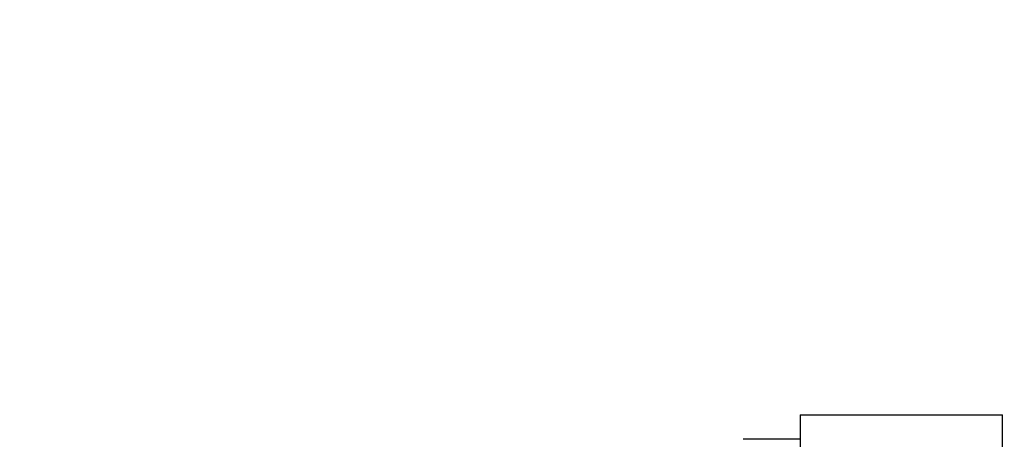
# Model space of a CAD drawing. Extents: x 0 to 796, y 0 to 496.
# Tile 164 of 222: x 365 to 389, y 320 to 330. Entities that reach past the tile are written whole.
import ezdxf

# ---------------------------------------------------------------- set-up
doc = ezdxf.new("R2010")
doc.units = 0
doc.header["$LTSCALE"] = 12
doc.header["$MEASUREMENT"] = 0
doc.layers.add('D', color=2, linetype='CONTINUOUS')
doc.layers.add('X', color=1, linetype='CONTINUOUS')
doc.styles.get("Standard").update_dxf_attribs({"font": 'SIMPLEX.SHX', "width": 0.875})
doc.dimstyles.get("Standard").update_dxf_attribs({"dimscale": 28, "dimtxt": 0.125, "dimasz": 0.125, "dimexe": 0.04375, "dimexo": 0.0625, "dimgap": 0.04375, "dimtad": 0, "dimtih": 1, "dimtoh": 1, "dimdec": 4, "dimzin": 12, "dimdsep": 46, "dimlunit": 5, "dimtxsty": 'Standard', "dimcen": 0, "dimclrd": 256, "dimclre": 256, "dimclrt": 256, "dimadec": 1, "dimazin": 3, "dimtfac": 0.875, "dimtdec": 4, "dimtofl": 0, "dimtmove": 0, "dimatfit": 2, "dimfxl": 1, "dimtolj": 1, "dimtzin": 12, "dimlwd": 13, "dimlwe": 13, "dimarcsym": 0})

# ---------------------------------------------------------------- blocks, each defined once
blk = doc.blocks.new('*D73')
at = {"layer": 'D', "lineweight": 13, "transparency": 16777216}
for p, q in [((390.42, 320.45), (515.384, 320.45)), ((514.159, 316.95), (514.159, 262.912)), ((514.159, 194.981), (514.159, 256.962)), ((441.15, 191.481), (515.384, 191.481))]:
    blk.add_line(p, q, dxfattribs=at)
at = {"layer": 'D', "transparency": 16777216}
for points in [[(513.576, 316.95), (514.742, 316.95), (514.159, 320.45)], [(513.576, 194.981), (514.742, 194.981), (514.159, 191.481)]]:
    blk.add_solid(points, dxfattribs=at)
at = {"layer": 'D', "transparency": 16777216, "insert": (514.159, 259.937), "char_height": 3.5, "attachment_point": 5}
blk.add_mtext('\\A1;129{}{\\C2;%%p1}', dxfattribs=at)

msp = doc.modelspace()

# ---------------------------------------------------------------- linework, layer by layer
at = {"layer": 'X'}
for p, q in [((383.75963, 320.45026), (388.66958, 320.45026)), ((383.75963, 320.45026), (383.75963, 310.73585)), ((388.66958, 310.73585), (388.66958, 320.45026)), ((383.7675, 319.86218), (382.37626, 319.86218))]:
    msp.add_line(p, q, dxfattribs=at)

# ---------------------------------------------------------------- dimensions: what is measured, and where the dimension line sits
at = {"layer": 'D'}
dim = msp.add_linear_dim(base=(514.15913, 191.48078), p1=(388.66958, 320.45026), p2=(439.40048, 191.48078), angle=90, text='<>{}{\\C2;%%p1}', dimstyle='Standard', override={"dimdec": 3}, dxfattribs=at)
dim.commit()
dim.dimension.update_dxf_attribs({"geometry": '*D73', "text_midpoint": (514.15913, 259.93683), "dimtype": 160})

# ---------------------------------------------------------------- leaders
at = {"layer": 'D', "annotation_type": 0, "has_hookline": 1, "hookline_direction": 1, "text_width": 33.25}
msp.add_leader([(371.16342, 274.35128), (347.48566, 330.04442), (343.98566, 330.04442)], dimstyle='Standard', override={"dimgap": 0.04375, "dimtad": 0, "dimarcsym": 1}, dxfattribs=at)

doc.saveas('drawing.dxf')
